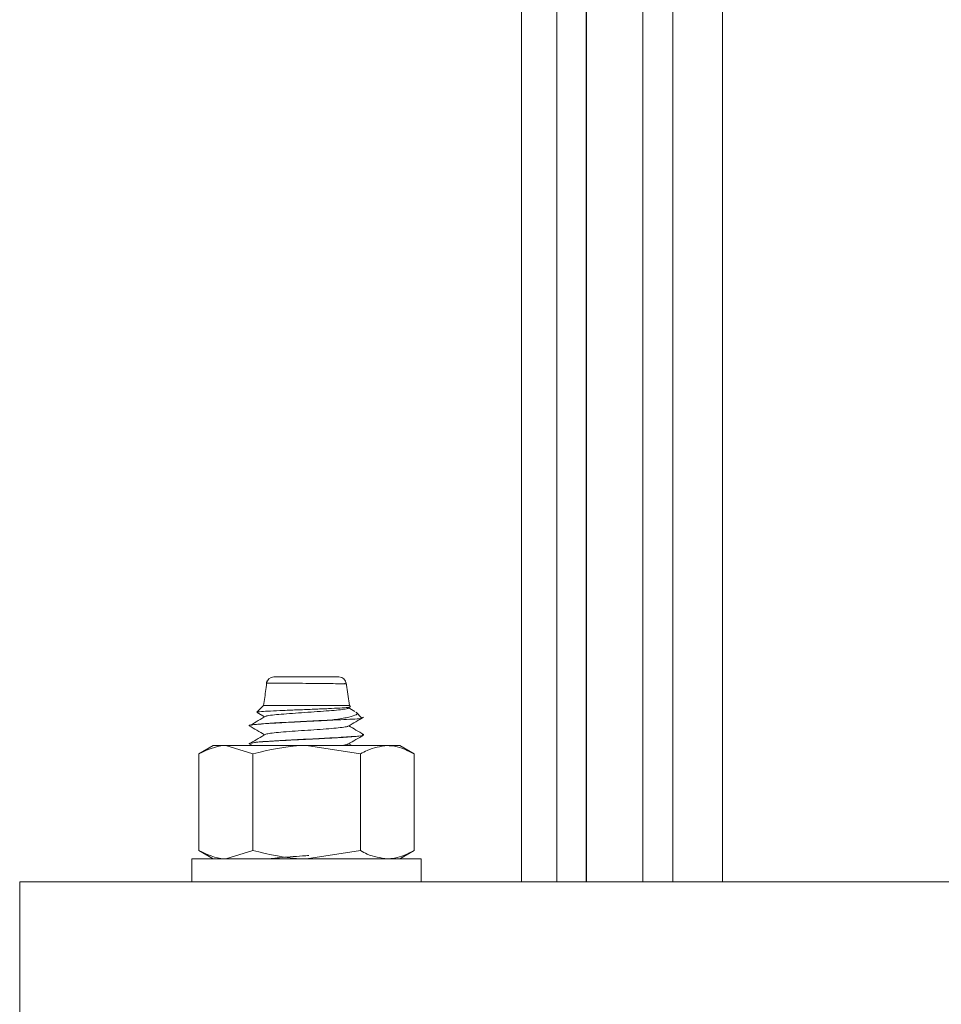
# Model space of a CAD drawing. Header units: millimetres. Extents: x 219 to 1654, y -143 to 1232.
# Tile 13 of 36: x 510 to 574, y 723 to 792. Entities that reach past the tile are written whole.
import ezdxf

# ---------------------------------------------------------------- set-up
doc = ezdxf.new("R2010")
doc.units = ezdxf.units.MM

msp = doc.modelspace()

# ---------------------------------------------------------------- linework, layer by layer
at = {"color": 7, "linetype": 'Continuous', "lineweight": 15}
for p, q in [((544.512, 731.564), (544.512, 1011.564)), ((549.031, 931.564), (549.031, 731.564)), ((552.97, 931.564), (552.97, 731.564)), ((555.065, 931.564), (555.065, 731.564)), ((558.512, 931.564), (558.512, 731.564)), ((527.25, 745.853), (531.775, 745.853)), ((532.512, 743.853), (532.272, 745.432)), ((526.512, 743.853), (526.056, 743.397)), ((526.06, 743.377), (526.586, 743.071)), ((532.512, 743.853), (526.512, 743.853)), ((532.889, 743.441), (532.421, 743.713)), ((532.571, 743.794), (532.512, 743.853)), ((533.354, 743.011), (532.975, 743.39)), ((531.49, 742.853), (531.316, 742.853)), ((525.512, 742.447), (525.512, 742.437)), ((533.512, 741.812), (533.512, 741.822)), ((523.012, 741.064), (522.006, 740.483)), ((523.883, 741.064), (523.012, 741.064)), ((525.759, 740.483), (523.883, 741.064)), ((529.512, 741.064), (523.883, 741.064)), ((525.512, 741.197), (525.512, 741.187)), ((525.515, 741.194), (525.739, 741.064)), ((533.265, 740.483), (529.512, 741.064)), ((535.141, 741.064), (529.512, 741.064)), ((532.678, 741.064), (532.457, 741.192)), ((535.141, 741.064), (536.012, 741.064)), ((537.017, 740.483), (536.012, 741.064)), ((522.006, 733.744), (522.006, 740.483)), ((525.759, 733.744), (525.759, 740.483)), ((533.265, 733.744), (533.265, 740.483)), ((537.017, 733.744), (537.017, 740.483)), ((522.006, 733.744), (523.012, 733.164)), ((525.759, 733.744), (523.883, 733.164)), ((533.265, 733.744), (529.512, 733.164)), ((536.012, 733.164), (537.017, 733.744)), ((521.512, 733.164), (521.512, 731.564)), ((521.512, 733.164), (527.636, 733.164)), ((527.636, 733.164), (537.512, 733.164)), ((537.512, 731.564), (537.512, 733.164)), ((509.512, 731.564), (509.512, 721.564)), ((659.512, 731.564), (509.512, 731.564))]:
    msp.add_line(p, q, dxfattribs=at)
at = {"color": 8, "linetype": 'Continuous', "lineweight": 15}
for p, q in [((546.974, 731.564), (546.974, 1011.564)), ((549.022, 731.564), (549.022, 1011.564))]:
    msp.add_line(p, q, dxfattribs=at)
at = {"color": 7, "linetype": 'Continuous', "lineweight": 15}
for centre, start, end in [((527.222, 745.353), 89.98098, 173.26329), ((531.775, 745.353), 3.12702, 90.00225)]:
    msp.add_arc(centre, 0.5, start, end, dxfattribs=at)
for points, knots in [([(526.742, 745.591), (526.721, 745.383), (526.66, 744.801), (526.57, 744.224), (526.512, 743.853)], [0, 0, 0, 0, 0.357454, 1, 1, 1, 1]), ([(532.556, 743.778), (532.568, 743.775), (532.634, 743.758), (532.413, 743.726), (531.892, 743.684), (531.06, 743.643), (530.046, 743.599), (528.939, 743.559), (527.871, 743.515), (526.951, 743.475), (526.327, 743.432), (526.028, 743.402), (526.062, 743.387), (526.065, 743.385)], [0, 0, 0, 0, 0.024219, 0.125028, 0.22844, 0.331783, 0.438028, 0.544687, 0.652962, 0.762919, 0.87327, 0.986503, 1, 1, 1, 1]), ([(532.393, 743.713), (532.414, 743.7), (532.466, 743.667), (532.242, 743.612), (531.779, 743.551), (531.099, 743.494), (530.28, 743.43), (529.387, 743.372), (528.507, 743.312), (527.715, 743.249), (527.105, 743.192), (526.755, 743.144), (526.704, 743.119), (526.693, 743.114)], [0, 0, 0, 0, 0.067228, 0.168488, 0.269652, 0.369235, 0.471027, 0.570919, 0.671694, 0.773227, 0.872627, 0.974281, 1, 1, 1, 1]), ([(531.316, 742.853), (531.665, 742.905), (532.37, 743.01), (532.92, 743.173), (533.111, 743.297), (532.979, 743.363), (532.958, 743.373)], [0, 0, 0, 0, 0.319858, 0.645878, 0.943316, 1, 1, 1, 1]), ([(531.316, 742.853), (531.072, 742.84), (530.309, 742.797), (528.857, 742.73), (527.209, 742.64), (525.984, 742.554), (525.375, 742.486), (525.539, 742.45), (525.552, 742.447)], [0, 0, 0, 0, 0.098129, 0.30737, 0.520127, 0.729239, 0.97836, 1, 1, 1, 1]), ([(525.542, 742.437), (525.533, 742.441), (525.487, 742.465), (525.734, 742.509), (526.273, 742.567), (527.132, 742.623), (528.183, 742.684), (529.336, 742.741), (530.464, 742.796), (531.132, 742.833), (531.49, 742.853)], [0, 0, 0, 0, 0.033729, 0.170416, 0.31638, 0.441653, 0.598531, 0.73706, 0.85875, 1, 1, 1, 1]), ([(526.668, 743.114), (526.492, 743.01), (526.14, 742.802), (525.787, 742.594), (525.61, 742.491)], [0, 0, 0, 0, 0.499929, 1, 1, 1, 1]), ([(533.358, 742.974), (533.361, 742.973), (533.402, 742.958), (533.072, 742.927), (532.424, 742.889), (531.777, 742.864), (531.489, 742.853)], [0, 0, 0, 0, 0.026541, 0.37039, 0.720142, 1, 1, 1, 1]), ([(532.416, 742.419), (532.596, 742.523), (532.955, 742.732), (533.315, 742.94), (533.495, 743.044)], [0, 0, 0, 0, 0.499762, 1, 1, 1, 1]), ([(525.515, 742.444), (525.693, 742.34), (526.05, 742.133), (526.408, 741.925), (526.586, 741.821)], [0, 0, 0, 0, 0.500081, 1, 1, 1, 1]), ([(532.397, 742.419), (532.396, 742.415), (532.394, 742.392), (532.13, 742.345), (531.616, 742.286), (530.887, 742.227), (530.042, 742.163), (529.143, 742.107), (528.279, 742.044), (527.533, 741.983), (526.948, 741.926), (526.761, 741.884), (526.668, 741.863)], [0, 0, 0, 0, 0.020386, 0.130296, 0.238727, 0.34713, 0.457044, 0.5645, 0.674129, 0.783201, 0.891014, 1, 1, 1, 1]), ([(533.499, 741.837), (533.319, 741.942), (532.972, 742.143), (532.624, 742.345), (532.457, 742.442)], [0, 0, 0, 0, 0.517514, 1, 1, 1, 1]), ([(525.514, 741.187), (525.514, 741.19), (525.513, 741.195), (525.522, 741.201), (525.526, 741.204), (525.528, 741.204), (525.528, 741.204), (525.528, 741.204), (525.528, 741.204), (525.528, 741.204), (525.528, 741.204), (525.528, 741.204), (525.528, 741.204), (525.528, 741.205), (525.529, 741.205), (525.542, 741.211), (525.628, 741.242), (526.001, 741.294), (526.77, 741.351), (527.72, 741.408), (528.795, 741.466), (529.761, 741.511), (530.49, 741.548), (531.283, 741.59), (532.016, 741.634), (532.517, 741.667), (532.997, 741.706), (533.392, 741.749), (533.441, 741.783), (533.456, 741.794)], [0, 0, 0, 0, 0.014305, 0.026071, 0.029012, 0.02938, 0.029472, 0.029495, 0.029506, 0.029508, 0.029509, 0.02952, 0.029561, 0.029729, 0.030087, 0.031793, 0.061286, 0.18442, 0.27651, 0.351031, 0.469625, 0.549488, 0.587311, 0.651534, 0.754379, 0.798628, 0.827465, 0.947865, 1, 1, 1, 1]), ([(526.668, 741.864), (526.492, 741.76), (526.14, 741.552), (525.787, 741.344), (525.61, 741.241)], [0, 0, 0, 0, 0.499929, 1, 1, 1, 1]), ([(533.383, 741.839), (533.434, 741.826), (533.611, 741.781), (532.892, 741.699), (531.69, 741.623), (530.302, 741.547), (528.851, 741.48), (527.243, 741.39), (526.033, 741.315), (525.819, 741.264), (525.726, 741.242)], [0, 0, 0, 0, 0.065202, 0.231007, 0.394637, 0.461356, 0.603623, 0.748281, 0.89046, 1, 1, 1, 1]), ([(532.416, 741.169), (532.596, 741.273), (532.955, 741.482), (533.315, 741.69), (533.495, 741.794)], [0, 0, 0, 0, 0.4997627, 1, 1, 1, 1]), ([(523.883, 741.064), (523.838, 741.063), (523.205, 741.055), (522.584, 740.759), (522.006, 740.483)], [0, 0, 0, 0, 0.070217, 1, 1, 1, 1]), ([(529.512, 741.064), (529.423, 741.063), (528.156, 741.055), (526.914, 740.759), (525.759, 740.483)], [0, 0, 0, 0, 0.070216, 1, 1, 1, 1]), ([(532.385, 741.169), (532.374, 741.16), (532.342, 741.131), (532.135, 741.093), (531.884, 741.069), (531.834, 741.064)], [0, 0, 0, 0, 0.269671, 0.854058, 1, 1, 1, 1]), ([(533.265, 740.483), (533.422, 740.571), (534.034, 740.911), (534.669, 740.999), (535.141, 741.064)], [0, 0, 0, 0, 0.2575547, 1, 1, 1, 1]), ([(535.141, 741.064), (535.312, 741.055), (535.947, 741.023), (536.565, 740.711), (537.017, 740.483)], [0, 0, 0, 0, 0.268633, 1, 1, 1, 1]), ([(523.883, 733.164), (523.838, 733.164), (523.205, 733.173), (522.584, 733.469), (522.006, 733.744)], [0, 0, 0, 0, 0.070217, 1, 1, 1, 1]), ([(529.512, 733.164), (529.423, 733.164), (528.156, 733.173), (526.914, 733.469), (525.759, 733.744)], [0, 0, 0, 0, 0.070216, 1, 1, 1, 1]), ([(533.265, 733.744), (533.422, 733.657), (534.034, 733.316), (534.669, 733.229), (535.141, 733.164)], [0, 0, 0, 0, 0.2575547, 1, 1, 1, 1]), ([(535.141, 733.164), (535.312, 733.172), (535.947, 733.204), (536.565, 733.516), (537.017, 733.744)], [0, 0, 0, 0, 0.268633, 1, 1, 1, 1]), ([(529.678, 733.391), (529.533, 733.381), (529.092, 733.352), (528.359, 733.301), (527.61, 733.239), (527.12, 733.196), (526.978, 733.17), (526.947, 733.164)], [0, 0, 0, 0, 0.130928, 0.397241, 0.663441, 0.925366, 1, 1, 1, 1])]:
    msp.add_open_spline(points, degree=3, knots=knots, dxfattribs=at)
at = {"color": 8, "linetype": 'Continuous', "lineweight": 15}
msp.add_open_spline([(532.149, 745.386), (532.149, 745.386), (532.149, 745.386), (532.365, 745.377), (532.168, 745.376), (531.729, 745.379), (531.024, 745.388), (530.16, 745.399), (529.223, 745.408), (528.316, 745.414), (527.613, 745.416), (527.086, 745.414), (526.76, 745.411), (526.759, 745.406), (526.759, 745.404)], degree=3, knots=[0, 0, 0, 0, 0.000006, 0.08316, 0.183039, 0.282424, 0.380656, 0.477694, 0.574122, 0.670759, 0.767345, 0.835075, 0.932199, 1, 1, 1, 1], dxfattribs=at)

doc.saveas('drawing.dxf')
